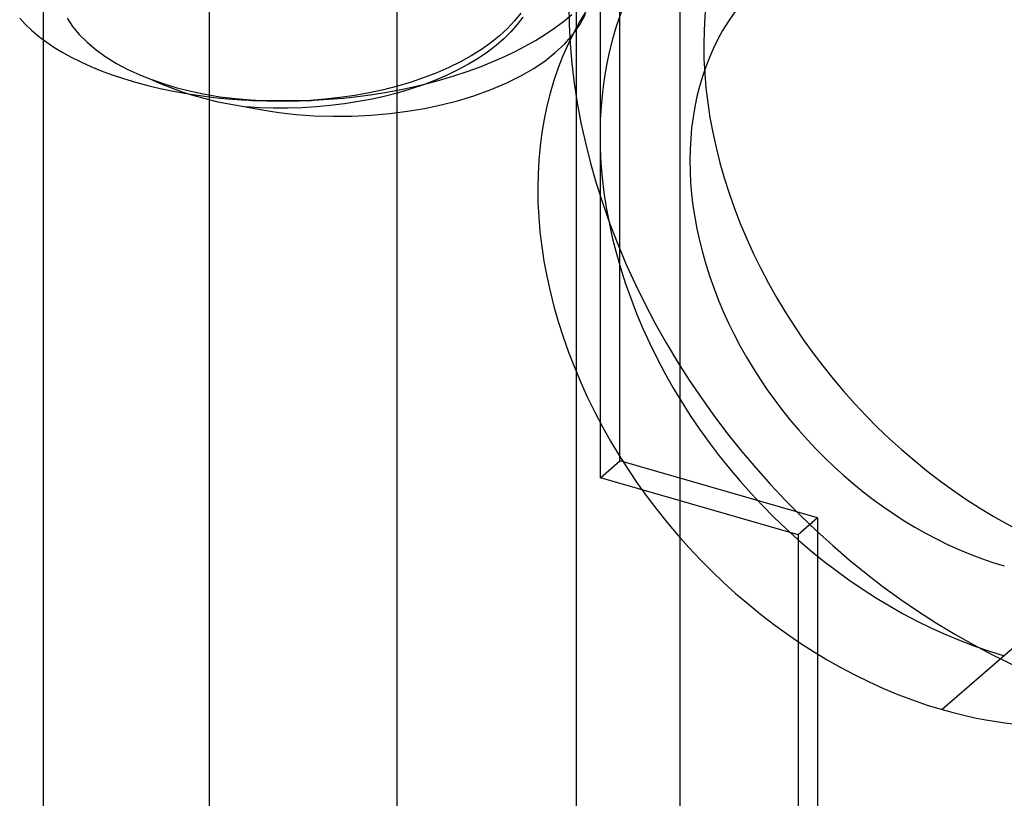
# Model space of a CAD drawing. Header units: millimetres. Extents: x -24 to 80, y -43 to 164.
# Tile 137 of 223: x -2.32 to 2.43, y 147.78 to 151.54. Entities that reach past the tile are written whole.
import ezdxf

# ---------------------------------------------------------------- set-up
doc = ezdxf.new("R2010")
doc.units = ezdxf.units.MM
doc.layers.add('MAIN-2', color=7, linetype='Continuous')

msp = doc.modelspace()

# ---------------------------------------------------------------- linework, layer by layer
at = {"layer": 'MAIN-2'}
for p, q in [((0.866, -0.25), (0.866, 162.1298)), ((-0.5, 161.9468), (-0.5, -0.433)), ((0.5758, 149.4108), (0.5758, 161.7517)), ((0.366, -0.683), (0.366, 161.6968)), ((0.4818, 149.3294), (0.4818, 161.6702)), ((-1.4019, -2.3088), (-1.4019, 156.0006)), ((-2.2019, 128.0691), (-2.2019, 155.3078)), ((-2.3169, 151.5455), (-2.2899, 151.5161)), ((-2.0889, 151.5458), (-2.0624, 151.5062)), ((0.0681, 151.5322), (0.0343, 151.496)), ((0.0977, 151.5695), (0.0681, 151.5322)), ((0.1074, 151.5502), (0.081, 151.5146)), ((0.2621, 151.4986), (0.3044, 151.5302)), ((0.3044, 151.5302), (0.3439, 151.5627)), ((0.3843, 151.5166), (0.4107, 151.5649)), ((-2.2899, 151.5161), (-2.2599, 151.4874)), ((-2.2599, 151.4874), (-2.227, 151.4595)), ((-2.0624, 151.5062), (-2.03, 151.4672)), ((0.0343, 151.496), (-0.0036, 151.461)), ((0.0507, 151.4798), (0.0166, 151.446)), ((0.081, 151.5146), (0.0507, 151.4798)), ((0.2172, 151.468), (0.2621, 151.4986)), ((0.3502, 151.4681), (0.3843, 151.5166)), ((-2.227, 151.4595), (-2.1913, 151.4325)), ((-2.1913, 151.4325), (-2.153, 151.4065)), ((-2.03, 151.4672), (-1.9919, 151.4293)), ((-0.0036, 151.461), (-0.0455, 151.4273)), ((0.0166, 151.446), (-0.0211, 151.4134)), ((0.12, 151.4103), (0.1698, 151.4386)), ((0.1698, 151.4386), (0.2172, 151.468)), ((0.31, 151.4222), (0.3502, 151.4681)), ((-2.153, 151.4065), (-2.1121, 151.3815)), ((-1.9919, 151.4293), (-1.9488, 151.3931)), ((-1.9488, 151.3931), (-1.9011, 151.3591)), ((-0.0912, 151.3951), (-0.1403, 151.3644)), ((-0.0455, 151.4273), (-0.0912, 151.3951)), ((-0.0211, 151.4134), (-0.0623, 151.382)), ((0.0679, 151.3833), (0.12, 151.4103)), ((0.2646, 151.3798), (0.31, 151.4222)), ((-2.1121, 151.3815), (-2.0688, 151.3575)), ((-2.0688, 151.3575), (-2.0229, 151.3347)), ((-1.9011, 151.3591), (-1.8497, 151.3277)), ((-0.1403, 151.3644), (-0.1928, 151.3353)), ((-0.1067, 151.3519), (-0.1542, 151.3233)), ((-0.0623, 151.382), (-0.1067, 151.3519)), ((-0.0422, 151.3333), (0.0138, 151.3576)), ((0.0138, 151.3576), (0.0679, 151.3833)), ((0.1607, 151.3038), (0.215, 151.3406)), ((0.215, 151.3406), (0.2646, 151.3798)), ((-2.0229, 151.3347), (-1.9747, 151.3129)), ((-1.9747, 151.3129), (-1.924, 151.2922)), ((-1.924, 151.2922), (-1.8711, 151.2726)), ((-1.8497, 151.3277), (-1.7952, 151.2989)), ((-1.7952, 151.2989), (-1.7381, 151.2727)), ((-0.2483, 151.308), (-0.3067, 151.2825)), ((-0.2045, 151.2962), (-0.2574, 151.2707)), ((-0.1928, 151.3353), (-0.2483, 151.308)), ((-0.2204, 151.2686), (-0.1595, 151.2888)), ((-0.1542, 151.3233), (-0.2045, 151.2962)), ((-0.1595, 151.2888), (-0.1001, 151.3103)), ((-0.1001, 151.3103), (-0.0422, 151.3333)), ((0.0989, 151.2682), (0.1607, 151.3038)), ((-1.8711, 151.2726), (-1.8161, 151.2542)), ((-1.8161, 151.2542), (-1.759, 151.237)), ((-1.7381, 151.2727), (-1.6784, 151.2489)), ((-1.6784, 151.2489), (-1.643, 151.2327)), ((-1.6196, 151.2277), (-1.6784, 151.2489)), ((-0.3676, 151.259), (-0.4309, 151.2375)), ((-0.3127, 151.2469), (-0.3703, 151.2249)), ((-0.3067, 151.2825), (-0.3676, 151.259)), ((-0.3468, 151.2326), (-0.2829, 151.2499)), ((-0.2574, 151.2707), (-0.3127, 151.2469)), ((-0.2829, 151.2499), (-0.2204, 151.2686)), ((0.0279, 151.2331), (0.0989, 151.2682)), ((-1.759, 151.237), (-1.7001, 151.2212)), ((-1.7001, 151.2212), (-1.6393, 151.2068)), ((-1.643, 151.2327), (-1.6064, 151.2173)), ((-1.6393, 151.2068), (-1.5768, 151.1938)), ((-1.5572, 151.2086), (-1.6196, 151.2277)), ((-1.6064, 151.2173), (-1.5686, 151.2028)), ((-1.5768, 151.1938), (-1.5126, 151.1823)), ((-1.5686, 151.2028), (-1.5295, 151.1891)), ((-1.4916, 151.1918), (-1.5572, 151.2086)), ((-0.5636, 151.201), (-0.6324, 151.1861)), ((-0.4964, 151.2182), (-0.5636, 151.201)), ((-0.5473, 151.1894), (-0.4791, 151.2023)), ((-0.4309, 151.2375), (-0.4964, 151.2182)), ((-0.4299, 151.2047), (-0.4912, 151.1865)), ((-0.4791, 151.2023), (-0.4123, 151.2167)), ((-0.3703, 151.2249), (-0.4299, 151.2047)), ((-0.4123, 151.2167), (-0.3468, 151.2326)), ((-0.1276, 151.1719), (-0.049, 151.2003)), ((-0.049, 151.2003), (0.0279, 151.2331)), ((-1.5295, 151.1891), (-1.4891, 151.1762)), ((-1.5126, 151.1823), (-1.4471, 151.1723)), ((-1.4229, 151.1775), (-1.4916, 151.1918)), ((-1.4891, 151.1762), (-1.4476, 151.1642)), ((-1.4476, 151.1642), (-1.4051, 151.1532)), ((-1.4471, 151.1723), (-1.3806, 151.1639)), ((-1.3516, 151.1656), (-1.4229, 151.1775)), ((-1.4051, 151.1532), (-1.3618, 151.1431)), ((-1.3806, 151.1639), (-1.3135, 151.1571)), ((-1.2782, 151.1564), (-1.3516, 151.1656)), ((-1.3135, 151.1571), (-1.246, 151.152)), ((-1.2028, 151.1498), (-1.2782, 151.1564)), ((-1.246, 151.152), (-1.178, 151.1484)), ((-1.1261, 151.1458), (-1.2028, 151.1498)), ((-1.1974, 151.1493), (-1.1968, 151.1493)), ((-1.1968, 151.1493), (-1.1956, 151.1492)), ((-1.1956, 151.1492), (-1.1617, 151.1491)), ((-1.1949, 151.1492), (-1.1951, 151.1492)), ((-1.1946, 151.1491), (-1.1949, 151.1492)), ((-1.1943, 151.1491), (-1.1946, 151.1491)), ((-1.194, 151.1491), (-1.1943, 151.1491)), ((-1.1937, 151.1491), (-1.194, 151.1491)), ((-1.1934, 151.1491), (-1.1937, 151.1491)), ((-1.178, 151.1484), (-1.1094, 151.1465)), ((-1.1617, 151.1491), (-1.0122, 151.1489)), ((-1.1094, 151.1465), (-1.04, 151.1461)), ((-1.04, 151.1461), (-0.9699, 151.1473)), ((-1.0122, 151.1489), (-0.9154, 151.1493)), ((-0.9517, 151.1471), (-0.9868, 151.1457)), ((-0.9699, 151.1473), (-0.8994, 151.1501)), ((-0.9166, 151.1491), (-0.9517, 151.1471)), ((-0.8448, 151.1548), (-0.9166, 151.1491)), ((-0.9164, 151.1492), (-0.9165, 151.1492)), ((-0.9163, 151.1492), (-0.9164, 151.1492)), ((-0.9164, 151.1492), (-0.9164, 151.1492)), ((-0.9161, 151.1492), (-0.9163, 151.1492)), ((-0.9163, 151.1492), (-0.9163, 151.1492)), ((-0.9163, 151.1492), (-0.9163, 151.1492)), ((-0.9154, 151.1493), (-0.9108, 151.1495)), ((-0.8994, 151.1501), (-0.8284, 151.1546)), ((-0.7733, 151.163), (-0.8448, 151.1548)), ((-0.8284, 151.1546), (-0.7574, 151.1607)), ((-0.7024, 151.1734), (-0.7733, 151.163)), ((-0.7574, 151.1607), (-0.6867, 151.1686)), ((-0.6324, 151.1861), (-0.7024, 151.1734)), ((-0.6867, 151.1686), (-0.6165, 151.1782)), ((-0.6188, 151.1558), (-0.6847, 151.1433)), ((-0.5542, 151.1702), (-0.6188, 151.1558)), ((-0.6165, 151.1782), (-0.5473, 151.1894)), ((-0.4912, 151.1865), (-0.5542, 151.1702)), ((-0.2856, 151.1279), (-0.2066, 151.148)), ((-0.2066, 151.148), (-0.1276, 151.1719)), ((-1.3618, 151.1431), (-1.3176, 151.1339)), ((-1.3176, 151.1339), (-1.2725, 151.1257)), ((-1.2725, 151.1257), (-1.2265, 151.1184)), ((-1.2265, 151.1184), (-1.149, 151.1033)), ((-1.1606, 151.1142), (-1.2265, 151.1184)), ((-1.0936, 151.1119), (-1.1606, 151.1142)), ((-1.149, 151.1033), (-1.0684, 151.0911)), ((-1.0915, 151.145), (-1.1261, 151.1458)), ((-1.0257, 151.1118), (-1.0936, 151.1119)), ((-1.0567, 151.1447), (-1.0915, 151.145)), ((-1.0218, 151.1449), (-1.0567, 151.1447)), ((-0.9572, 151.1138), (-1.0257, 151.1118)), ((-0.9868, 151.1457), (-1.0218, 151.1449)), ((-0.8884, 151.118), (-0.9572, 151.1138)), ((-0.8198, 151.1243), (-0.8884, 151.118)), ((-0.7518, 151.1328), (-0.8198, 151.1243)), ((-0.6847, 151.1433), (-0.7518, 151.1328)), ((-0.4476, 151.0971), (-0.3655, 151.111)), ((-0.3655, 151.111), (-0.2856, 151.1279)), ((-1.0684, 151.0911), (-0.9845, 151.0817)), ((-0.9845, 151.0817), (-0.8972, 151.0756)), ((-0.8972, 151.0756), (-0.8067, 151.0728)), ((-0.8067, 151.0728), (-0.7142, 151.0737)), ((-0.7142, 151.0737), (-0.6224, 151.0782)), ((-0.6224, 151.0782), (-0.5333, 151.0861)), ((-0.5333, 151.0861), (-0.4476, 151.0971)), ((0.4818, 149.3294), (0.5758, 149.4108)), ((1.5285, 149.1358), (0.5758, 149.4108)), ((1.4345, 149.0544), (0.4818, 149.3294)), ((1.5285, 149.1358), (1.4345, 149.0544)), ((1.5285, 149.1358), (1.5285, 143.5932)), ((1.4345, 149.0544), (1.4345, 143.5118)), ((2.9286, 148.9048), (2.1286, 148.212))]:
    msp.add_line(p, q, dxfattribs=at)
for centre, major_axis, start_param, end_param in [((2.9286, 150.8534), (1.964, -2.2678), -3.141514, -0.857072), ((2.9286, 150.8534), (1.473, -1.7008), -3.141514, -0.857072), ((2.9286, 150.8534), (-1.473, 1.7008), 0.000079, 2.284521), ((2.4286, 150.4203), (1.473, -1.7008), -3.141514, -0.857072), ((2.1286, 150.1605), (-1.473, 1.7008), -3.141514, -0.857072), ((2.1286, 150.1605), (-1.473, 1.7008), 0.000079, 2.284521), ((2.4286, 150.4203), (-1.1456, 1.3229), 0.000079, 2.284521), ((2.1286, 150.1605), (-1.473, 1.7008), 2.284521, 3.141672)]:
    msp.add_ellipse(centre, major_axis=major_axis, ratio=0.75, start_param=start_param, end_param=end_param, dxfattribs=at)

doc.saveas('drawing.dxf')
